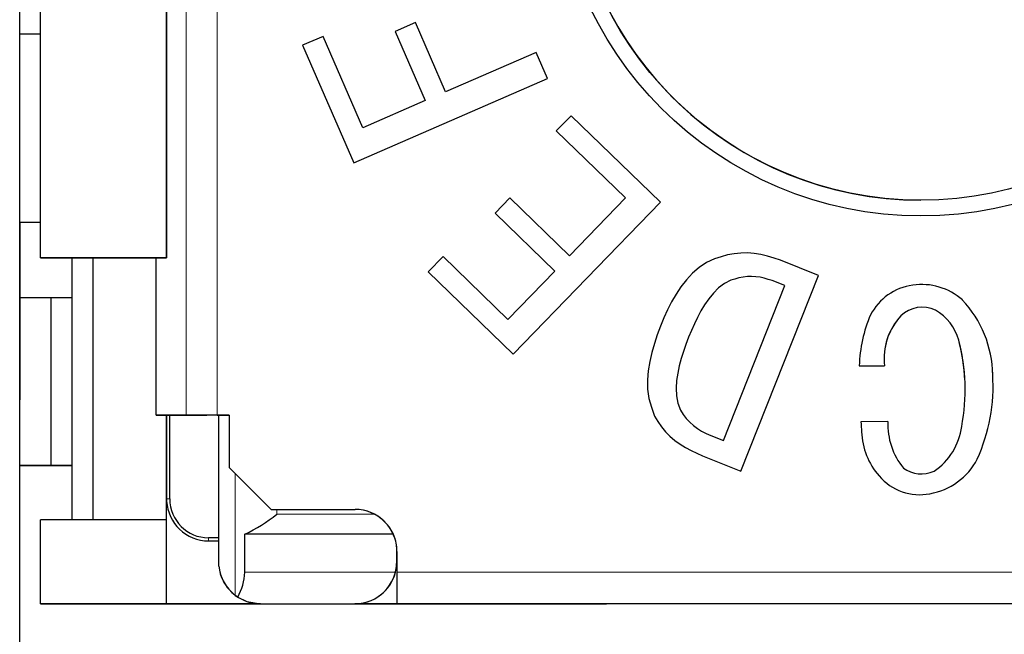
# Model space of a CAD drawing. Header units: millimetres. Extents: x 17 to 414, y 5 to 292.
# Tile 10 of 53: x 192.84 to 197.54, y 34.08 to 37.01. Entities that reach past the tile are written whole.
import ezdxf

# ---------------------------------------------------------------- set-up
doc = ezdxf.new("R2010")
doc.units = ezdxf.units.MM

msp = doc.modelspace()

# ---------------------------------------------------------------- linework, layer by layer
at = {"color": 7, "linetype": 'Continuous', "lineweight": 25}
for p, q in [((192.8419, 26.475), (192.8419, 49.2183)), ((192.9419, 35.876), (192.9419, 37.226)), ((193.5419, 37.226), (193.5419, 35.876)), ((193.5419, 35.876), (193.5419, 37.226)), ((194.7309, 36.998), (194.6339, 36.956)), ((194.8739, 36.668), (194.7309, 36.998)), ((192.8419, 36.9449), (192.9419, 36.9449)), ((192.8419, 35.7247), (192.8419, 36.9449)), ((194.2899, 36.932), (194.1919, 36.89)), ((194.4789, 36.496), (194.2899, 36.932)), ((194.6339, 36.956), (194.7769, 36.626)), ((194.6339, 36.956), (194.6339, 36.956)), ((194.6339, 36.956), (194.7769, 36.626)), ((194.1919, 36.89), (194.4359, 36.33)), ((194.1919, 36.89), (194.1919, 36.89)), ((194.1919, 36.89), (194.4359, 36.33)), ((195.3069, 36.856), (194.8739, 36.668)), ((195.3609, 36.732), (195.3069, 36.856)), ((194.4359, 36.33), (195.3609, 36.732)), ((194.4359, 36.33), (195.3609, 36.732)), ((195.3609, 36.732), (195.3609, 36.732)), ((194.7769, 36.626), (194.4789, 36.496)), ((195.4729, 36.554), (195.4019, 36.482)), ((195.8989, 36.142), (195.4729, 36.554)), ((195.4019, 36.482), (195.7329, 36.162)), ((195.4019, 36.482), (195.4019, 36.482)), ((195.4019, 36.482), (195.7329, 36.162)), ((194.4359, 36.33), (194.4359, 36.33)), ((195.1809, 36.162), (195.1109, 36.089)), ((195.4659, 35.886), (195.1809, 36.162)), ((195.1959, 35.417), (195.8989, 36.142)), ((195.1959, 35.417), (195.8989, 36.142)), ((195.7329, 36.162), (195.4659, 35.886)), ((195.8989, 36.142), (195.8989, 36.142)), ((195.1109, 36.089), (195.3949, 35.813)), ((195.1109, 36.089), (195.1109, 36.089)), ((195.1109, 36.089), (195.3949, 35.813)), ((192.9419, 36.0445), (192.8419, 36.0445)), ((192.8419, 36.0445), (192.8419, 35.1985)), ((196.251, 35.8958), (196.2194, 35.8897)), ((196.283, 35.899), (196.251, 35.8958)), ((196.3152, 35.8993), (196.283, 35.899)), ((196.3473, 35.8967), (196.3152, 35.8993)), ((196.3791, 35.8915), (196.3473, 35.8967)), ((193.5419, 35.876), (192.9419, 35.876)), ((192.9419, 35.876), (193.5429, 35.876)), ((192.9419, 35.876), (192.9419, 35.876)), ((193.1919, 35.876), (193.0919, 35.876)), ((193.0919, 34.626), (193.0919, 35.876)), ((193.5419, 35.876), (193.1919, 35.876)), ((193.1919, 34.626), (193.1919, 35.876)), ((193.4936, 35.126), (193.4936, 35.876)), ((193.4936, 35.876), (193.5419, 35.876)), ((193.5419, 35.876), (193.5419, 35.876)), ((193.5419, 35.876), (193.5419, 35.876)), ((194.8619, 35.882), (194.7909, 35.809)), ((195.1709, 35.582), (194.8619, 35.882)), ((196.1195, 35.8532), (196.0841, 35.8299)), ((196.1577, 35.8715), (196.1195, 35.8532)), ((196.1884, 35.8811), (196.1577, 35.8715)), ((196.2194, 35.8897), (196.1884, 35.8811)), ((196.4104, 35.884), (196.3791, 35.8915)), ((196.4412, 35.8746), (196.4104, 35.884)), ((196.4717, 35.8644), (196.4412, 35.8746)), ((196.6543, 35.7918), (196.4717, 35.8644)), ((194.7909, 35.809), (195.1959, 35.417)), ((194.7909, 35.809), (194.7909, 35.809)), ((194.7909, 35.809), (195.1959, 35.417)), ((195.3949, 35.813), (195.1709, 35.582)), ((196.0521, 35.8022), (196.0231, 35.7714)), ((196.0841, 35.8299), (196.0521, 35.8022)), ((196.0231, 35.7714), (195.9971, 35.738)), ((196.235, 35.7692), (196.2044, 35.7529)), ((196.235, 35.7692), (196.2044, 35.7529)), ((196.2544, 35.775), (196.235, 35.7692)), ((196.2544, 35.775), (196.235, 35.7692)), ((196.235, 35.7692), (196.235, 35.7692)), ((196.274, 35.7801), (196.2544, 35.775)), ((196.274, 35.7801), (196.2544, 35.775)), ((196.2544, 35.775), (196.2544, 35.775)), ((196.2939, 35.784), (196.274, 35.7801)), ((196.2939, 35.784), (196.274, 35.7801)), ((196.274, 35.7801), (196.274, 35.7801)), ((196.283, 34.8587), (196.6543, 35.7918)), ((196.283, 34.8587), (196.6543, 35.7918)), ((196.314, 35.7863), (196.2939, 35.784)), ((196.314, 35.7863), (196.2939, 35.784)), ((196.2939, 35.784), (196.2939, 35.784)), ((196.3343, 35.7869), (196.314, 35.7863)), ((196.3343, 35.7869), (196.314, 35.7863)), ((196.314, 35.7863), (196.314, 35.7863)), ((196.3545, 35.7859), (196.3343, 35.7869)), ((196.3343, 35.7869), (196.3343, 35.7869)), ((196.3545, 35.7859), (196.3343, 35.7869)), ((196.3746, 35.7833), (196.3545, 35.7859)), ((196.3545, 35.7859), (196.3545, 35.7859)), ((196.3746, 35.7833), (196.3545, 35.7859)), ((196.3944, 35.779), (196.3746, 35.7833)), ((196.3746, 35.7833), (196.3746, 35.7833)), ((196.3944, 35.779), (196.3746, 35.7833)), ((196.4139, 35.7735), (196.3944, 35.779)), ((196.3944, 35.779), (196.3944, 35.779)), ((196.4139, 35.7735), (196.3944, 35.779)), ((196.4332, 35.7673), (196.4139, 35.7735)), ((196.4139, 35.7735), (196.4139, 35.7735)), ((196.4332, 35.7673), (196.4139, 35.7735)), ((196.4923, 35.744), (196.4332, 35.7673)), ((196.4332, 35.7673), (196.4332, 35.7673)), ((196.4923, 35.744), (196.4332, 35.7673)), ((196.6543, 35.7918), (196.6543, 35.7918)), ((195.9971, 35.738), (195.9737, 35.7027)), ((196.1519, 35.708), (196.13, 35.681)), ((196.1519, 35.708), (196.13, 35.681)), ((196.1763, 35.7326), (196.1519, 35.708)), ((196.1763, 35.7326), (196.1519, 35.708)), ((196.1519, 35.708), (196.1519, 35.708)), ((196.2044, 35.7529), (196.1763, 35.7326)), ((196.2044, 35.7529), (196.1763, 35.7326)), ((196.1763, 35.7326), (196.1763, 35.7326)), ((196.1998, 35.0045), (196.4923, 35.744)), ((196.2044, 35.7529), (196.2044, 35.7529)), ((192.9919, 35.686), (192.8419, 35.686)), ((192.9919, 34.886), (192.9919, 35.686)), ((192.9919, 34.886), (192.9919, 35.686)), ((192.9919, 35.686), (192.9919, 35.686)), ((193.0919, 35.686), (192.9919, 35.686)), ((195.9527, 35.6659), (195.9337, 35.6281)), ((195.9737, 35.7027), (195.9527, 35.6659)), ((196.13, 35.681), (196.1103, 35.6525)), ((196.13, 35.681), (196.1103, 35.6525)), ((196.13, 35.681), (196.13, 35.681)), ((195.9337, 35.6281), (195.9161, 35.5896)), ((196.0925, 35.6227), (196.0762, 35.5921)), ((196.0925, 35.6227), (196.0762, 35.5921)), ((196.1103, 35.6525), (196.0925, 35.6227)), ((196.1103, 35.6525), (196.0925, 35.6227)), ((196.0925, 35.6227), (196.0925, 35.6227)), ((196.1103, 35.6525), (196.1103, 35.6525)), ((197.2119, 35.626), (197.2119, 35.626)), ((195.9161, 35.5896), (195.8992, 35.5507)), ((196.0762, 35.5921), (196.0612, 35.5608)), ((196.0762, 35.5921), (196.0612, 35.5608)), ((196.0762, 35.5921), (196.0762, 35.5921)), ((197.0469, 35.599), (197.0469, 35.599)), ((195.8992, 35.5507), (195.8843, 35.5091)), ((196.0472, 35.5291), (196.0336, 35.4972)), ((196.0472, 35.5291), (196.0336, 35.4972)), ((196.0612, 35.5608), (196.0472, 35.5291)), ((196.0612, 35.5608), (196.0472, 35.5291)), ((196.0612, 35.5608), (196.0612, 35.5608)), ((195.8843, 35.5091), (195.8703, 35.4671)), ((196.0336, 35.4972), (196.0212, 35.4635)), ((196.0336, 35.4972), (196.0212, 35.4635)), ((196.0336, 35.4972), (196.0336, 35.4972)), ((197.3229, 35.483), (197.3229, 35.483)), ((195.8703, 35.4671), (195.858, 35.4246)), ((196.0093, 35.4296), (195.9984, 35.3954)), ((196.0093, 35.4296), (195.9984, 35.3954)), ((196.0212, 35.4635), (196.0093, 35.4296)), ((196.0212, 35.4635), (196.0093, 35.4296)), ((196.0093, 35.4296), (196.0093, 35.4296)), ((195.1959, 35.417), (195.1959, 35.417)), ((195.8482, 35.3815), (195.8412, 35.3378)), ((195.858, 35.4246), (195.8482, 35.3815)), ((195.9984, 35.3954), (195.9891, 35.3608)), ((195.9984, 35.3954), (195.9891, 35.3608)), ((195.9984, 35.3954), (195.9984, 35.3954)), ((195.8412, 35.3378), (195.8374, 35.2937)), ((195.9891, 35.3608), (195.9816, 35.3257)), ((195.9891, 35.3608), (195.9816, 35.3257)), ((195.9891, 35.3608), (195.9891, 35.3608)), ((196.8479, 35.361), (196.9689, 35.361)), ((196.8479, 35.361), (196.9689, 35.361)), ((196.8479, 35.361), (196.8479, 35.361)), ((196.9689, 35.361), (196.9689, 35.361)), ((197.4843, 35.3364), (197.4843, 35.3364)), ((197.4849, 35.319), (197.4843, 35.3364)), ((195.8374, 35.2937), (195.8381, 35.2495)), ((195.9765, 35.2902), (195.9744, 35.2544)), ((195.9765, 35.2902), (195.9744, 35.2544)), ((195.9816, 35.3257), (195.9765, 35.2902)), ((195.9816, 35.3257), (195.9765, 35.2902)), ((195.9765, 35.2902), (195.9765, 35.2902)), ((195.9816, 35.3257), (195.9816, 35.3257)), ((197.4855, 35.3074), (197.4855, 35.3074)), ((195.8381, 35.2495), (195.8447, 35.2058)), ((195.8381, 35.2495), (195.8381, 35.2495)), ((195.8381, 35.2495), (195.8447, 35.2058)), ((195.9744, 35.2544), (195.976, 35.2186)), ((195.9744, 35.2544), (195.9744, 35.2544)), ((195.8447, 35.2058), (195.8567, 35.1632)), ((195.8447, 35.2058), (195.8447, 35.2058)), ((195.8447, 35.2058), (195.8567, 35.1632)), ((195.976, 35.2186), (195.9826, 35.1833)), ((195.8567, 35.1632), (195.8715, 35.1215)), ((195.8567, 35.1632), (195.8567, 35.1632)), ((195.8567, 35.1632), (195.8715, 35.1215)), ((195.9826, 35.1833), (195.9948, 35.1496)), ((193.4936, 35.126), (193.5427, 35.126)), ((193.6359, 35.126), (193.4936, 35.126)), ((193.5419, 34.226), (193.5419, 35.126)), ((193.5419, 34.626), (193.5419, 35.126)), ((193.5427, 35.126), (193.6011, 35.126)), ((193.5429, 35.126), (193.5429, 34.726)), ((193.5577, 34.726), (193.5577, 35.126)), ((193.6011, 35.126), (193.7342, 35.126)), ((193.8419, 35.126), (193.7834, 35.126)), ((193.7834, 35.126), (193.8419, 35.126)), ((193.7919, 34.5409), (193.7919, 35.126)), ((193.8419, 35.126), (193.8419, 34.876)), ((195.8715, 35.1215), (195.887, 35.0953)), ((195.8715, 35.1215), (195.8715, 35.1215)), ((195.8715, 35.1215), (195.887, 35.0953)), ((195.887, 35.0953), (195.9041, 35.0702)), ((195.887, 35.0953), (195.887, 35.0953)), ((195.887, 35.0953), (195.9041, 35.0702)), ((195.9041, 35.0702), (195.9235, 35.0467)), ((195.9041, 35.0702), (195.9041, 35.0702)), ((195.9041, 35.0702), (195.9235, 35.0467)), ((196.9839, 35.095), (196.8559, 35.094)), ((196.8561, 35.0885), (196.8561, 35.0885)), ((196.9839, 35.095), (196.9839, 35.095)), ((196.9839, 35.095), (196.9841, 35.0683)), ((195.9235, 35.0467), (195.9449, 35.0252)), ((195.9235, 35.0467), (195.9235, 35.0467)), ((195.9235, 35.0467), (195.9449, 35.0252)), ((195.9449, 35.0252), (195.9681, 35.0055)), ((195.9449, 35.0252), (195.9449, 35.0252)), ((195.9449, 35.0252), (195.9681, 35.0055)), ((195.9681, 35.0055), (195.9927, 34.9876)), ((195.9681, 35.0055), (195.9681, 35.0055)), ((195.9681, 35.0055), (195.9927, 34.9876)), ((196.1392, 35.0284), (196.1998, 35.0045)), ((196.859, 35.0423), (196.859, 35.0423)), ((195.9927, 34.9876), (196.0185, 34.9715)), ((195.9927, 34.9876), (195.9927, 34.9876)), ((195.9927, 34.9876), (196.0185, 34.9715)), ((196.0185, 34.9715), (196.0453, 34.957)), ((196.0185, 34.9715), (196.0185, 34.9715)), ((196.0185, 34.9715), (196.0453, 34.957)), ((196.0453, 34.957), (196.0727, 34.9439)), ((196.0453, 34.957), (196.0453, 34.957)), ((196.0453, 34.957), (196.0727, 34.9439)), ((196.0727, 34.9439), (196.1005, 34.9313)), ((196.0727, 34.9439), (196.0727, 34.9439)), ((196.0727, 34.9439), (196.1005, 34.9313)), ((196.1005, 34.9313), (196.283, 34.8587)), ((196.1005, 34.9313), (196.1005, 34.9313)), ((196.1005, 34.9313), (196.283, 34.8587)), ((197.4109, 34.916), (197.4109, 34.916)), ((192.8419, 30.0219), (192.8419, 34.9014)), ((192.9919, 34.886), (192.8419, 34.886)), ((192.9919, 34.886), (192.9919, 34.886)), ((192.9919, 34.886), (193.0919, 34.886)), ((193.0919, 34.886), (192.9919, 34.886)), ((193.8419, 34.876), (194.0419, 34.676)), ((193.8419, 34.876), (194.0419, 34.676)), ((193.8419, 34.876), (193.8419, 34.876)), ((196.283, 34.8587), (196.283, 34.8587)), ((196.9429, 34.836), (196.9429, 34.836)), ((193.5429, 34.726), (193.5431, 34.7162)), ((197.1849, 34.751), (197.1849, 34.751)), ((193.5431, 34.7162), (193.5431, 34.7162)), ((194.0419, 34.676), (194.4419, 34.676)), ((194.0419, 34.676), (194.0919, 34.676)), ((194.0419, 34.676), (194.0419, 34.676)), ((194.0919, 34.676), (194.4419, 34.676)), ((194.0919, 34.676), (194.0919, 34.676)), ((192.9419, 34.226), (192.9419, 34.626)), ((193.5419, 34.626), (192.9419, 34.626)), ((193.5419, 34.226), (193.5419, 34.626)), ((193.5419, 34.626), (193.5419, 34.626)), ((193.7919, 34.5409), (193.7429, 34.5409)), ((193.7919, 34.406), (193.7919, 34.5409)), ((194.6244, 34.5577), (193.9164, 34.5577)), ((193.9164, 34.376), (193.9164, 34.5577)), ((193.7429, 34.526), (193.7919, 34.526)), ((193.7429, 34.526), (193.7919, 34.526)), ((194.6409, 34.426), (194.6409, 34.496)), ((194.6409, 34.426), (194.6409, 34.496)), ((194.6419, 34.476), (194.6419, 34.376)), ((193.7919, 34.406), (193.7919, 34.406)), ((194.6419, 34.376), (194.6419, 34.226)), ((193.5419, 34.226), (192.9419, 34.226)), ((192.9419, 34.226), (193.9909, 34.226)), ((192.9419, 34.226), (192.9419, 34.226)), ((193.5419, 34.226), (193.5419, 34.226)), ((193.9909, 34.226), (193.5419, 34.226)), ((193.9909, 34.226), (194.4409, 34.226)), ((193.9909, 34.226), (194.4409, 34.226)), ((194.9419, 34.226), (194.4409, 34.226)), ((194.4409, 34.226), (194.9419, 34.226)), ((199.6419, 34.226), (194.6419, 34.226)), ((194.6419, 34.226), (194.9419, 34.226)), ((194.6419, 34.226), (194.6419, 34.226)), ((194.9419, 34.226), (195.6419, 34.226)), ((195.5419, 34.226), (195.5419, 34.226)), ((195.5919, 34.226), (195.5919, 34.226)), ((195.5919, 34.226), (195.6419, 34.226)), ((198.6919, 34.226), (195.5919, 34.226)), ((195.6419, 34.226), (195.6419, 34.226))]:
    msp.add_line(p, q, dxfattribs=at)
at = {"color": 8, "linetype": 'Continuous', "lineweight": 18}
for p, q in [((193.6359, 35.126), (193.6359, 40.526)), ((193.7834, 35.126), (193.7834, 40.526)), ((197.1419, 36.151), (197.1419, 36.151)), ((196.0472, 35.5291), (196.0472, 35.5291)), ((196.0212, 35.4635), (196.0212, 35.4635)), ((193.87, 34.2667), (193.87, 34.8479)), ((193.5577, 34.726), (193.5429, 34.726)), ((194.0684, 34.6531), (194.0684, 34.676)), ((194.4419, 34.676), (194.4419, 34.676)), ((194.5349, 34.6531), (194.0684, 34.6531)), ((193.7429, 34.5409), (193.7429, 34.526)), ((193.7429, 34.526), (193.7429, 34.526)), ((194.6409, 34.426), (194.6409, 34.426)), ((193.9164, 34.376), (194.6345, 34.376)), ((194.6419, 34.376), (199.6419, 34.376)), ((193.9909, 34.226), (193.9909, 34.226)), ((194.4409, 34.226), (194.4409, 34.226))]:
    msp.add_line(p, q, dxfattribs=at)
at = {"color": 7, "linetype": 'Continuous', "lineweight": 25, "flags": 128}
for points in [[(193.7834, 35.126), (193.7575, 35.126), (193.7325, 35.126), (193.7089, 35.126), (193.6876, 35.126), (193.6691, 35.126), (193.6541, 35.126), (193.6429, 35.126), (193.6359, 35.126)], [(193.7834, 35.126), (193.7748, 35.126), (193.7664, 35.126), (193.7585, 35.126), (193.7514, 35.126), (193.7453, 35.126), (193.7403, 35.126), (193.7366, 35.126), (193.7342, 35.126)], [(192.8419, 34.886), (192.8448, 34.886), (192.8533, 34.886), (192.8672, 34.886), (192.8858, 34.886), (192.9085, 34.886), (192.9345, 34.886), (192.9626, 34.886), (192.9919, 34.886)], [(193.8821, 34.2582), (193.8739, 34.2638), (193.87, 34.2667)], [(193.8821, 34.2582), (193.9255, 34.2371), (193.9909, 34.226)]]:
    msp.add_lwpolyline(points, dxfattribs=at)
at = {"color": 7, "linetype": 'Continuous', "lineweight": 25}
for radius in [1.75, 1.675]:
    msp.add_circle((197.1419, 37.826), radius, dxfattribs=at)
for centre, radius, start, end in [((197.1419, 37.826), 1.675, 182.8212, 270), ((197.1366, 35.4832), 0.264, 97.3387, 152.7601), ((197.1483, 35.4627), 0.286, 47.9486, 99.1415), ((196.9539, 35.3103), 0.531, 0.9409, 43.3816), ((197.1485, 35.4956), 0.145, 64.0863, 134.5004), ((197.1485, 35.4956), 0.145, 64.0863, 134.5004), ((197.0909, 35.4176), 0.241, 15.7599, 59.879), ((197.0909, 35.4176), 0.241, 15.7599, 59.879), ((197.5245, 35.3382), 0.677, 156.8773, 178.0651), ((197.2606, 35.3972), 0.294, 136.6439, 187.0649), ((197.2606, 35.3972), 0.294, 136.6439, 182.8212), ((196.4132, 35.2463), 0.94, 349.3157, 14.5862), ((196.4132, 35.2463), 0.94, 2.8212, 14.5862), ((196.6406, 35.2658), 0.846, 335.5809, 3.6093), ((196.6406, 35.2658), 0.846, 335.5809, 3.6093), ((196.2385, 35.2933), 0.2829, 210.5163, 249.4549), ((198.2564, 35.1575), 1.402, 182.5936, 184.5591), ((198.2564, 35.1575), 1.402, 182.5936, 184.5591), ((197.3197, 35.0848), 0.336, 178.2591, 219.0748), ((197.0325, 35.1121), 0.307, 304.1591, 352.5065), ((197.1956, 35.0589), 0.337, 182.194, 221.4089), ((197.1956, 35.0589), 0.337, 182.194, 221.4089), ((197.1315, 35.0615), 0.315, 279.7629, 332.5026), ((197.1315, 35.0615), 0.315, 279.7629, 332.5026), ((197.145, 34.9934), 0.148, 234.4089, 293.8592), ((197.1361, 34.9993), 0.253, 220.1888, 281.1046), ((197.1361, 34.9993), 0.253, 220.1888, 281.1046), ((193.7429, 34.726), 0.1852, 180, 270), ((193.7429, 34.726), 0.2, 182.8212, 270), ((194.4419, 34.476), 0.2, 0, 90), ((194.4419, 34.476), 0.2, 2.8212, 90), ((193.5772, 35.2671), 0.7863, 295.5624, 308.6662), ((193.9909, 34.426), 0.2, 185.7324, 232.8076), ((193.9909, 34.426), 0.2, 185.732, 270), ((194.4409, 34.426), 0.2, 270, 360), ((194.4409, 34.426), 0.2, 345.5225, 0), ((193.6483, 34.3901), 0.2685, 330.562, 356.9861), ((194.4409, 34.426), 0.2, 270.0001, 345.5225)]:
    msp.add_arc(centre, radius, start, end, dxfattribs=at)
at = {"color": 8, "linetype": 'Continuous', "lineweight": 18}
msp.add_arc((193.7429, 34.726), 0.2, 182.8212, 270, dxfattribs=at)

doc.saveas('drawing.dxf')
